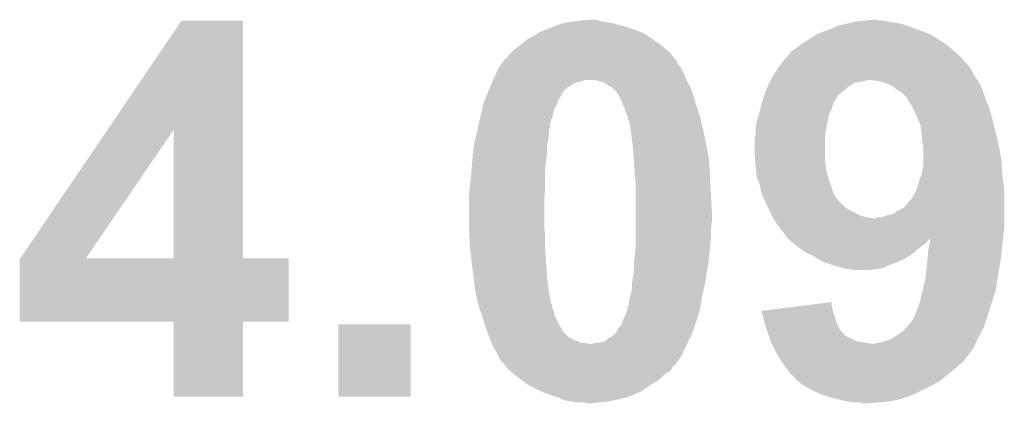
# Model space of a CAD drawing. Extents: x -1.3 to 24.2, y -3.9 to 53.4.
# Tile 20 of 43: x 11.7 to 14.3, y 15.1 to 16.1. Entities that reach past the tile are written whole.
import ezdxf

# ---------------------------------------------------------------- set-up
doc = ezdxf.new("R2010")
doc.units = 0
doc.layers.add('DAC_22_CLICK_V100A_GTO', color=14, linetype='CONTINUOUS')

msp = doc.modelspace()

# ---------------------------------------------------------------- linework, layer by layer
at = {"layer": 'DAC_22_CLICK_V100A_GTO'}
for points in [[(11.938256, 15.826682), (12.131034, 16.111198), (12.291072, 15.826682), (12.29106, 16.111198)], [(12.131034, 16.111198), (12.13105, 16.11122), (12.29106, 16.111198), (12.13105, 16.11122)], [(13.14704, 16.10868), (13.1699, 16.11122), (13.230862, 16.10868), (13.218162, 16.11122)], [(13.1699, 16.11122), (13.195278, 16.113758), (13.218162, 16.11122), (13.210542, 16.113758)], [(13.195278, 16.113758), (13.195298, 16.11376), (13.210542, 16.113758), (13.195298, 16.11376)], [(13.886182, 16.10868), (13.90904, 16.11122), (13.97254, 16.10868), (13.959842, 16.11122)], [(13.90904, 16.11122), (13.934418, 16.113758), (13.949684, 16.11122), (13.942062, 16.113758)], [(13.934418, 16.113758), (13.934438, 16.11376), (13.942062, 16.113758), (13.934438, 16.11376)], [(13.06322, 16.08074), (13.081, 16.08836), (13.329922, 16.08074), (13.3096, 16.08836)], [(13.081, 16.08836), (13.094546, 16.09344), (13.3096, 16.08836), (13.29436, 16.09344)], [(13.094546, 16.09344), (13.121642, 16.1036), (13.29436, 16.09344), (13.258802, 16.1036)], [(13.121642, 16.1036), (13.13434, 16.10614), (13.258802, 16.1036), (13.24356, 16.10614)], [(13.13434, 16.10614), (13.14704, 16.10868), (13.24356, 16.10614), (13.230862, 16.10868)], [(13.8049, 16.08328), (13.82522, 16.0909), (14.061438, 16.08328), (14.04112, 16.0909)], [(13.82522, 16.0909), (13.843002, 16.09852), (14.04112, 16.0909), (14.0208, 16.09852)], [(13.843002, 16.09852), (13.86585, 16.103598), (14.0208, 16.09852), (14.005562, 16.103598)], [(13.86585, 16.103598), (13.86586, 16.1036), (14.005562, 16.103598), (14.00555, 16.1036)], [(13.86586, 16.1036), (13.87602, 16.10614), (14.00555, 16.1036), (13.98778, 16.10614)], [(13.87602, 16.10614), (13.886182, 16.10868), (13.98778, 16.10614), (13.97254, 16.10868)], [(13.010514, 16.04518), (13.032742, 16.062962), (13.38326, 16.04518), (13.358368, 16.062962)], [(13.032742, 16.062962), (13.047978, 16.07058), (13.358368, 16.062962), (13.347702, 16.07058)], [(13.047978, 16.07058), (13.047982, 16.070582), (13.347702, 16.07058), (13.3477, 16.070582)], [(13.047982, 16.070582), (13.06322, 16.08074), (13.3477, 16.070582), (13.329922, 16.08074)], [(13.75918, 16.057878), (13.774418, 16.06804), (14.110214, 16.057878), (14.093952, 16.06804)], [(13.774418, 16.06804), (13.787118, 16.075658), (14.093952, 16.06804), (14.081762, 16.075658)], [(13.787118, 16.075658), (13.787122, 16.07566), (14.081762, 16.075658), (14.081758, 16.07566)], [(13.787122, 16.07566), (13.8049, 16.08328), (14.081758, 16.07566), (14.061438, 16.08328)], [(12.992102, 16.02994), (12.997182, 16.03502), (13.401042, 16.02994), (13.395116, 16.03502)], [(12.997182, 16.03502), (13.00734, 16.04264), (13.395116, 16.03502), (13.386224, 16.04264)], [(13.00734, 16.04264), (13.010514, 16.04518), (13.386224, 16.04264), (13.38326, 16.04518)], [(13.718544, 16.02994), (13.72616, 16.03502), (14.145988, 16.02994), (14.14018, 16.03502)], [(13.72616, 16.03502), (13.746478, 16.05026), (14.14018, 16.03502), (14.122402, 16.05026)], [(13.746478, 16.05026), (13.746482, 16.050262), (14.122402, 16.05026), (14.1224, 16.050262)], [(13.746482, 16.050262), (13.75918, 16.057878), (14.1224, 16.050262), (14.110214, 16.057878)], [(12.965432, 15.99946), (12.972542, 16.009616), (13.423902, 15.99946), (13.418822, 16.009616)], [(12.972542, 16.009616), (12.974324, 16.01216), (13.418822, 16.009616), (13.416278, 16.01216)], [(12.974324, 16.01216), (12.974326, 16.012162), (13.416278, 16.01216), (13.416278, 16.012162)], [(12.974326, 16.012162), (12.979402, 16.014706), (13.416278, 16.012162), (13.414098, 16.014706)], [(12.979402, 16.014706), (12.981942, 16.01978), (13.414098, 16.014706), (13.40975, 16.01978)], [(12.981942, 16.01978), (12.992102, 16.02994), (13.40975, 16.01978), (13.401042, 16.02994)], [(13.69568, 16.002), (13.70874, 16.01724), (14.173834, 16.002), (14.160502, 16.01724)], [(13.70874, 16.01724), (13.710918, 16.01978), (14.160502, 16.01724), (14.1576, 16.01978)], [(13.710918, 16.01978), (13.716002, 16.024864), (14.1576, 16.01978), (14.151788, 16.024864)], [(13.716002, 16.024864), (13.718544, 16.02994), (14.151788, 16.024864), (14.145988, 16.02994)], [(12.950766, 15.97406), (12.956542, 15.986762), (13.43914, 15.97406), (13.43279, 15.986762)], [(12.956542, 15.986762), (12.958316, 15.989298), (13.43279, 15.986762), (13.43152, 15.989298)], [(12.958316, 15.989298), (12.965432, 15.99946), (13.43152, 15.989298), (13.423902, 15.99946)], [(13.676632, 15.974062), (13.68298, 15.984218), (14.19352, 15.974062), (14.18844, 15.984218)], [(13.68298, 15.984218), (13.688422, 15.99184), (14.18844, 15.984218), (14.18336, 15.99184)], [(13.688422, 15.99184), (13.69205, 15.99692), (14.18336, 15.99184), (14.178278, 15.99692)], [(13.69205, 15.99692), (13.69568, 16.002), (14.178278, 15.99692), (14.173834, 16.002)], [(12.94278, 15.95628), (12.94384, 15.95882), (13.44676, 15.95628), (13.445672, 15.95882)], [(12.94384, 15.95882), (12.950766, 15.97406), (13.445672, 15.95882), (13.43914, 15.97406)], [(13.66647, 15.95628), (13.66901, 15.96136), (14.204526, 15.95628), (14.201138, 15.96136)], [(13.66901, 15.96136), (13.67028, 15.963898), (14.201138, 15.96136), (14.199616, 15.963898)], [(13.67028, 15.963898), (13.676632, 15.974062), (14.199616, 15.963898), (14.19352, 15.974062)], [(12.932198, 15.930882), (12.933262, 15.933434), (13.129266, 15.930882), (13.13434, 15.933434)], [(12.933262, 15.933434), (12.934316, 15.935966), (13.13434, 15.933434), (13.134354, 15.935966)], [(12.934316, 15.935966), (12.936432, 15.941042), (13.134354, 15.935966), (13.1445, 15.941042)], [(12.936432, 15.941042), (12.939606, 15.948662), (13.1445, 15.941042), (13.154662, 15.948662)], [(12.939606, 15.948662), (12.941722, 15.95374), (13.154662, 15.948662), (13.174978, 15.95374)], [(12.941722, 15.95374), (12.94278, 15.95628), (13.174978, 15.95374), (13.182604, 15.95628)], [(13.20801, 15.956278), (13.208002, 15.95628), (13.44676, 15.956278), (13.44676, 15.95628)], [(13.228322, 15.9512), (13.20801, 15.956278), (13.449662, 15.9512), (13.44676, 15.956278)], [(13.23848, 15.946118), (13.228322, 15.9512), (13.452566, 15.946118), (13.449662, 15.9512)], [(13.243564, 15.94104), (13.23848, 15.946118), (13.455468, 15.94104), (13.452566, 15.946118)], [(13.251178, 15.938498), (13.243564, 15.94104), (13.45692, 15.938498), (13.455468, 15.94104)], [(13.251182, 15.938496), (13.251178, 15.938498), (13.456922, 15.938496), (13.45692, 15.938498)], [(13.263882, 15.925798), (13.251182, 15.938496), (13.461154, 15.925798), (13.456922, 15.938496)], [(13.653588, 15.92834), (13.657942, 15.9385), (13.8557, 15.92834), (13.8684, 15.9385)], [(13.657942, 15.9385), (13.66012, 15.94358), (13.8684, 15.9385), (13.876018, 15.94358)], [(13.66012, 15.94358), (13.66266, 15.948662), (13.876018, 15.94358), (13.883642, 15.948662)], [(13.66266, 15.948662), (13.6652, 15.95374), (13.883642, 15.948662), (13.90904, 15.95374)], [(13.6652, 15.95374), (13.66647, 15.95628), (13.90904, 15.95374), (13.919202, 15.95628)], [(13.947142, 15.95374), (13.926818, 15.95628), (14.20622, 15.95374), (14.204526, 15.95628)], [(13.964922, 15.94866), (13.947142, 15.95374), (14.209608, 15.94866), (14.20622, 15.95374)], [(13.970848, 15.94612), (13.964922, 15.94866), (14.2113, 15.94612), (14.209608, 15.94866)], [(13.9827, 15.941038), (13.970848, 15.94612), (14.213478, 15.941038), (14.2113, 15.94612)], [(13.995402, 15.930878), (13.9827, 15.941038), (14.217834, 15.930878), (14.213478, 15.941038)], [(12.918442, 15.897862), (12.921616, 15.905482), (13.110972, 15.897862), (13.11402, 15.905482)], [(12.921616, 15.905482), (12.926906, 15.91818), (13.11402, 15.905482), (13.121638, 15.91818)], [(12.926906, 15.91818), (12.930082, 15.925802), (13.121638, 15.91818), (13.12672, 15.925802)], [(12.930082, 15.925802), (12.932198, 15.930882), (13.12672, 15.925802), (13.129266, 15.930882)], [(13.269978, 15.91564), (13.263882, 15.925798), (13.46454, 15.91564), (13.461154, 15.925798)], [(13.2715, 15.9131), (13.269978, 15.91564), (13.465302, 15.9131), (13.46454, 15.91564)], [(13.27912, 15.89786), (13.2715, 15.9131), (13.469874, 15.89786), (13.465302, 15.9131)], [(13.64488, 15.90294), (13.648268, 15.913104), (13.833684, 15.90294), (13.84046, 15.913104)], [(13.648268, 15.913104), (13.649114, 15.915646), (13.84046, 15.913104), (13.840468, 15.915646)], [(13.649114, 15.915646), (13.6525, 15.925798), (13.840468, 15.915646), (13.852648, 15.925798)], [(13.6525, 15.925798), (13.653588, 15.92834), (13.852648, 15.925798), (13.8557, 15.92834)], [(13.999632, 15.92834), (13.995402, 15.930878), (14.21892, 15.92834), (14.217834, 15.930878)], [(14.008102, 15.923258), (13.999632, 15.92834), (14.220614, 15.923258), (14.21892, 15.92834)], [(14.020802, 15.910556), (14.008102, 15.923258), (14.224848, 15.910556), (14.220614, 15.923258)], [(14.02334, 15.905482), (14.020802, 15.910556), (14.22654, 15.905482), (14.224848, 15.910556)], [(14.023342, 15.90548), (14.02334, 15.905482), (14.22654, 15.90548), (14.22654, 15.905482)], [(14.03604, 15.885158), (14.023342, 15.90548), (14.234672, 15.885158), (14.22654, 15.90548)], [(12.913752, 15.877542), (12.917268, 15.89278), (13.10132, 15.877542), (13.10894, 15.89278)], [(12.917268, 15.89278), (12.918442, 15.897862), (13.10894, 15.89278), (13.110972, 15.897862)], [(13.28217, 15.89024), (13.27912, 15.89786), (13.47216, 15.89024), (13.469874, 15.89786)], [(13.2842, 15.885162), (13.28217, 15.89024), (13.473854, 15.885162), (13.47216, 15.89024)], [(13.28928, 15.86992), (13.2842, 15.885162), (13.478932, 15.86992), (13.473854, 15.885162)], [(13.634718, 15.864842), (13.63946, 15.88262), (13.817602, 15.864842), (13.82522, 15.88262)], [(13.63946, 15.88262), (13.643526, 15.897864), (13.82522, 15.88262), (13.830302, 15.897864)], [(13.643526, 15.897864), (13.64488, 15.90294), (13.830302, 15.897864), (13.833684, 15.90294)], [(14.038298, 15.88008), (14.03604, 15.885158), (14.236702, 15.88008), (14.234672, 15.885158)], [(14.050716, 15.85214), (14.038298, 15.88008), (14.24432, 15.85214), (14.236702, 15.88008)], [(12.907304, 15.849604), (12.908476, 15.85468), (13.0937, 15.849604), (13.093722, 15.85468)], [(12.908476, 15.85468), (12.90848, 15.854702), (13.093722, 15.85468), (13.09624, 15.854702)], [(12.90848, 15.854702), (12.909062, 15.857222), (13.09624, 15.854702), (13.09624, 15.857222)], [(12.909062, 15.857222), (12.913752, 15.877542), (13.09624, 15.857222), (13.10132, 15.877542)], [(13.29436, 15.85976), (13.28928, 15.86992), (13.482318, 15.85976), (13.478932, 15.86992)], [(13.29436, 15.859756), (13.29436, 15.85976), (13.48232, 15.859756), (13.482318, 15.85976)], [(13.294366, 15.852134), (13.29436, 15.859756), (13.48408, 15.852134), (13.48232, 15.859756)], [(13.629642, 15.849602), (13.634718, 15.86484), (13.814552, 15.849602), (13.8176, 15.86484)], [(13.634718, 15.86484), (13.634718, 15.864842), (13.8176, 15.86484), (13.817602, 15.864842)], [(12.901442, 15.824202), (12.903786, 15.834362), (13.08862, 15.824202), (13.09116, 15.834362)], [(12.903786, 15.834362), (12.905544, 15.841982), (13.09116, 15.834362), (13.091162, 15.841982)], [(12.905544, 15.841982), (12.907304, 15.849604), (13.091162, 15.841982), (13.0937, 15.849604)], [(13.296902, 15.849596), (13.294366, 15.852134), (13.484666, 15.849596), (13.48408, 15.852134)], [(13.29944, 15.8369), (13.296902, 15.849596), (13.487596, 15.8369), (13.484666, 15.849596)], [(13.301134, 15.82674), (13.29944, 15.8369), (13.48994, 15.82674), (13.487596, 15.8369)], [(13.6271, 15.83182), (13.628188, 15.83944), (13.811134, 15.83182), (13.81252, 15.83944)], [(13.6271, 15.816582), (13.6271, 15.83182), (13.808362, 15.816582), (13.811134, 15.83182)], [(13.628188, 15.83944), (13.629642, 15.849602), (13.81252, 15.83944), (13.814552, 15.849602)], [(14.05636, 15.839436), (14.050716, 15.85214), (14.247496, 15.839436), (14.24432, 15.85214)], [(14.058336, 15.82166), (14.05636, 15.839436), (14.25194, 15.82166), (14.247496, 15.839436)], [(11.711144, 15.491496), (11.938256, 15.826682), (11.882144, 15.491496), (12.110684, 15.826682)], [(12.110698, 15.49146), (12.110684, 15.826682), (12.291082, 15.49146), (12.291072, 15.826682)], [(12.89558, 15.7988), (12.899096, 15.814042), (13.086078, 15.7988), (13.08862, 15.814042)], [(12.899096, 15.814042), (12.901442, 15.824202), (13.08862, 15.814042), (13.08862, 15.824202)], [(13.30198, 15.82166), (13.301134, 15.82674), (13.49103, 15.82166), (13.48994, 15.82674)], [(13.30452, 15.80134), (13.30198, 15.82166), (13.495384, 15.80134), (13.49103, 15.82166)], [(13.62456, 15.806422), (13.62583, 15.811502), (13.80744, 15.806422), (13.80744, 15.811502)], [(13.62456, 15.755618), (13.62456, 15.806422), (13.80744, 15.755618), (13.80744, 15.806422)], [(13.62583, 15.811502), (13.6271, 15.816582), (13.80744, 15.811502), (13.808362, 15.816582)], [(14.0589, 15.81658), (14.058336, 15.82166), (14.253114, 15.81658), (14.25194, 15.82166)], [(14.06144, 15.79626), (14.0589, 15.81658), (14.257802, 15.79626), (14.253114, 15.81658)], [(12.8905, 15.76832), (12.89304, 15.783562), (13.08354, 15.76832), (13.08354, 15.783562)], [(12.89304, 15.783562), (12.89558, 15.7988), (13.08354, 15.783562), (13.086078, 15.7988)], [(13.305972, 15.79118), (13.30452, 15.80134), (13.49756, 15.79118), (13.495384, 15.80134)], [(13.30706, 15.78356), (13.305972, 15.79118), (13.49899, 15.78356), (13.49756, 15.79118)], [(13.309262, 15.75054), (13.30706, 15.78356), (13.50518, 15.75054), (13.49899, 15.78356)], [(14.06271, 15.78864), (14.06144, 15.79626), (14.25956, 15.78864), (14.257802, 15.79626)], [(14.06398, 15.781018), (14.06271, 15.78864), (14.261086, 15.781018), (14.25956, 15.78864)], [(14.06398, 15.75054), (14.06398, 15.781018), (14.26718, 15.75054), (14.261086, 15.781018)], [(12.88874, 15.74546), (12.890304, 15.765782), (13.081, 15.74546), (13.08354, 15.765782)], [(12.890304, 15.765782), (12.8905, 15.76832), (13.08354, 15.765782), (13.08354, 15.76832)], [(13.625322, 15.748002), (13.62456, 15.755618), (13.80744, 15.748002), (13.80744, 15.755618)], [(12.886804, 15.7226), (12.88796, 15.7353), (13.07846, 15.7226), (13.07987, 15.7353)], [(12.88796, 15.7353), (12.88874, 15.74546), (13.07987, 15.7353), (13.081, 15.74546)], [(13.311972, 15.7099), (13.309262, 15.75054), (13.50772, 15.7099), (13.50518, 15.75054)], [(13.627356, 15.72768), (13.625322, 15.748002), (13.80998, 15.72768), (13.80744, 15.748002)], [(13.62964, 15.704822), (13.627356, 15.72768), (13.81506, 15.704822), (13.80998, 15.72768)], [(14.058898, 15.7099), (14.06398, 15.735298), (14.26972, 15.7099), (14.268134, 15.735298)], [(14.06398, 15.735298), (14.06398, 15.75054), (14.268134, 15.735298), (14.26718, 15.75054)], [(12.88288, 15.68196), (12.88542, 15.70736), (13.07846, 15.68196), (13.07846, 15.70736)], [(12.88542, 15.70736), (12.886804, 15.7226), (13.07846, 15.70736), (13.07846, 15.7226)], [(13.31214, 15.70736), (13.311972, 15.7099), (13.507854, 15.70736), (13.50772, 15.7099)], [(13.31468, 15.687038), (13.31214, 15.70736), (13.508924, 15.687038), (13.507854, 15.70736)], [(13.637258, 15.684502), (13.62964, 15.704822), (13.821834, 15.684502), (13.81506, 15.704822)], [(14.05128, 15.68704), (14.058898, 15.7099), (14.27241, 15.68704), (14.26972, 15.7099)], [(12.88175, 15.671798), (12.88288, 15.68196), (13.07846, 15.671798), (13.07846, 15.68196)], [(13.31468, 15.66164), (13.31468, 15.687038), (13.51026, 15.66164), (13.508924, 15.687038)], [(13.64234, 15.661642), (13.637258, 15.684502), (13.829454, 15.661642), (13.821834, 15.684502)], [(14.0462, 15.669258), (14.05128, 15.68704), (14.274502, 15.669258), (14.27241, 15.68704)], [(12.88034, 15.6591), (12.88175, 15.671798), (13.077304, 15.6591), (13.07846, 15.671798)], [(12.88034, 15.64386), (12.88034, 15.6591), (13.07592, 15.64386), (13.077304, 15.6591)], [(13.31468, 15.61084), (13.31468, 15.66164), (13.5128, 15.61084), (13.51026, 15.66164)], [(13.64343, 15.659102), (13.64234, 15.661642), (13.8303, 15.659102), (13.829454, 15.661642)], [(13.65105, 15.64132), (13.64343, 15.659102), (13.843, 15.64132), (13.8303, 15.659102)], [(14.033498, 15.6464), (14.03858, 15.65656), (14.2748, 15.6464), (14.2748, 15.65656)], [(14.03858, 15.65656), (14.044674, 15.666718), (14.2748, 15.65656), (14.2748, 15.666718)], [(14.044674, 15.666718), (14.0462, 15.669258), (14.2748, 15.666718), (14.274502, 15.669258)], [(12.88034, 15.570202), (12.88034, 15.64386), (13.07592, 15.570202), (13.07592, 15.64386)], [(13.65758, 15.626082), (13.65105, 15.64132), (13.85824, 15.626082), (13.843, 15.64132)], [(13.65758, 15.62608), (13.65758, 15.626082), (13.858244, 15.62608), (13.85824, 15.626082)], [(13.66139, 15.618462), (13.65758, 15.62608), (13.8684, 15.618462), (13.858244, 15.62608)], [(13.997938, 15.615918), (14.013176, 15.623538), (14.2748, 15.615918), (14.2748, 15.623538)], [(14.013176, 15.623538), (14.02588, 15.63878), (14.2748, 15.623538), (14.2748, 15.63878)], [(14.02588, 15.63878), (14.033498, 15.6464), (14.2748, 15.63878), (14.2748, 15.6464)], [(13.31468, 15.58544), (13.31468, 15.61084), (13.5128, 15.58544), (13.5128, 15.61084)], [(13.66901, 15.60322), (13.66139, 15.618462), (13.89888, 15.60322), (13.8684, 15.618462)], [(13.67155, 15.59814), (13.66901, 15.60322), (13.916658, 15.59814), (13.89888, 15.60322)], [(13.67282, 15.5956), (13.67155, 15.59814), (13.93698, 15.5956), (13.916658, 15.59814)], [(13.939516, 15.5956), (13.944596, 15.598138), (14.2748, 15.5956), (14.2748, 15.598138)], [(13.944596, 15.598138), (13.954756, 15.59814), (14.2748, 15.598138), (14.2748, 15.59814)], [(13.954756, 15.59814), (13.967458, 15.603218), (14.2748, 15.59814), (14.2748, 15.603218)], [(13.967458, 15.603218), (13.982698, 15.60576), (14.2748, 15.603218), (14.2748, 15.60576)], [(13.982698, 15.60576), (13.997938, 15.615918), (14.2748, 15.60576), (14.2748, 15.615918)], [(13.31468, 15.567658), (13.31468, 15.58544), (13.51026, 15.567658), (13.5128, 15.58544)], [(13.680438, 15.582902), (13.67282, 15.5956), (14.2748, 15.582902), (14.2748, 15.5956)], [(13.68806, 15.57274), (13.680438, 15.582902), (14.2748, 15.57274), (14.2748, 15.582902)], [(13.69314, 15.56512), (13.68806, 15.57274), (14.273846, 15.56512), (14.2748, 15.57274)], [(12.88034, 15.562578), (12.88034, 15.570202), (13.077192, 15.562578), (13.07592, 15.570202)], [(12.880764, 15.554962), (12.88034, 15.562578), (13.07846, 15.554962), (13.077192, 15.562578)], [(12.88288, 15.51686), (12.880764, 15.554962), (13.07846, 15.51686), (13.07846, 15.554962)], [(13.31468, 15.5448), (13.31468, 15.567658), (13.51026, 15.5448), (13.51026, 15.567658)], [(13.700758, 15.5575), (13.69314, 15.56512), (14.272894, 15.5575), (14.273846, 15.56512)], [(13.703298, 15.552424), (13.700758, 15.5575), (14.27226, 15.552424), (14.272894, 15.5575)], [(13.703302, 15.55242), (13.703298, 15.552424), (14.27226, 15.55242), (14.27226, 15.552424)], [(13.705834, 15.549886), (13.703302, 15.55242), (14.272006, 15.549886), (14.27226, 15.55242)], [(13.70584, 15.547348), (13.705834, 15.549886), (14.271752, 15.547348), (14.272006, 15.549886)], [(13.71183, 15.542212), (13.70584, 15.547348), (14.271238, 15.542212), (14.271752, 15.547348)], [(13.310728, 15.48892), (13.31468, 15.52448), (13.50518, 15.48892), (13.508412, 15.52448)], [(13.31468, 15.52448), (13.31468, 15.5448), (13.508412, 15.52448), (13.51026, 15.5448)], [(13.714736, 15.53972), (13.71183, 15.542212), (14.079214, 15.53972), (14.081712, 15.542212)], [(13.714752, 15.539706), (13.714736, 15.53972), (14.076674, 15.539706), (14.079214, 15.53972)], [(13.72066, 15.53464), (13.714752, 15.539706), (14.074138, 15.53464), (14.076674, 15.539706)], [(13.72362, 15.5321), (13.72066, 15.53464), (14.071598, 15.5321), (14.074138, 15.53464)], [(13.726668, 15.52956), (13.72362, 15.5321), (14.06906, 15.52956), (14.071598, 15.5321)], [(13.732764, 15.52448), (13.726668, 15.52956), (14.06144, 15.52448), (14.06906, 15.52956)], [(13.73886, 15.5194), (13.732764, 15.52448), (14.054666, 15.5194), (14.06144, 15.52448)], [(14.07668, 15.51178), (14.079198, 15.52702), (14.268334, 15.51178), (14.26972, 15.52702)], [(14.079198, 15.52702), (14.081712, 15.542212), (14.26972, 15.52702), (14.271238, 15.542212)], [(12.882882, 15.516858), (12.88288, 15.51686), (13.07846, 15.516858), (13.07846, 15.51686)], [(12.887364, 15.47876), (12.882882, 15.516858), (13.081, 15.47876), (13.07846, 15.516858)], [(13.742418, 15.51686), (13.73886, 15.5194), (14.05128, 15.51686), (14.054666, 15.5194)], [(13.756638, 15.506702), (13.742418, 15.51686), (14.039428, 15.506702), (14.05128, 15.51686)], [(13.7685, 15.501618), (13.756638, 15.506702), (14.033498, 15.501618), (14.039428, 15.506702)], [(13.77442, 15.49908), (13.7685, 15.501618), (14.029268, 15.49908), (14.033498, 15.501618)], [(13.789658, 15.488922), (13.77442, 15.49908), (14.012338, 15.488922), (14.029268, 15.49908)], [(14.07414, 15.48384), (14.075524, 15.49908), (14.26464, 15.48384), (14.26718, 15.49908)], [(14.075524, 15.49908), (14.07668, 15.51178), (14.26718, 15.49908), (14.268334, 15.51178)], [(11.7094, 15.326382), (11.709404, 15.488926), (12.410418, 15.326382), (12.410438, 15.488926)], [(11.709404, 15.488926), (11.711106, 15.491438), (12.410438, 15.488926), (12.41044, 15.491438)], [(11.711106, 15.491438), (11.71112, 15.49146), (12.41044, 15.491438), (12.291082, 15.49146)], [(11.71112, 15.49146), (11.711144, 15.491496), (12.110698, 15.49146), (11.882144, 15.491496)], [(12.88796, 15.47368), (12.887364, 15.47876), (13.081318, 15.47368), (13.081, 15.47876)], [(12.892406, 15.43812), (12.88796, 15.47368), (13.08354, 15.43812), (13.081318, 15.47368)], [(13.3096, 15.478758), (13.310728, 15.48892), (13.503486, 15.478758), (13.50518, 15.48892)], [(13.3096, 15.45844), (13.3096, 15.478758), (13.5001, 15.45844), (13.503486, 15.478758)], [(13.794742, 15.48638), (13.789658, 15.488922), (14.008102, 15.48638), (14.012338, 15.488922)], [(13.8049, 15.4813), (13.794742, 15.48638), (13.994892, 15.4813), (14.008102, 15.48638)], [(13.82776, 15.47368), (13.8049, 15.4813), (13.97508, 15.47368), (13.994892, 15.4813)], [(13.83538, 15.47114), (13.82776, 15.47368), (13.969998, 15.47114), (13.97508, 15.47368)], [(13.854004, 15.46606), (13.83538, 15.47114), (13.959836, 15.46606), (13.969998, 15.47114)], [(14.0716, 15.45844), (14.07414, 15.48384), (14.260406, 15.45844), (14.26464, 15.48384)], [(13.30706, 15.44066), (13.3096, 15.45844), (13.497364, 15.44066), (13.5001, 15.45844)], [(13.863316, 15.46352), (13.854004, 15.46606), (13.942056, 15.46352), (13.959836, 15.46606)], [(13.883638, 15.46098), (13.873478, 15.46352), (13.924278, 15.46098), (13.942056, 15.46352)], [(14.069342, 15.43812), (14.0716, 15.45844), (14.25702, 15.43812), (14.260406, 15.45844)], [(12.89304, 15.43304), (12.892406, 15.43812), (13.084266, 15.43304), (13.08354, 15.43812)], [(12.897396, 15.40256), (12.89304, 15.43304), (13.08862, 15.40256), (13.084266, 15.43304)], [(13.30452, 15.42542), (13.30706, 15.44066), (13.49502, 15.42542), (13.497364, 15.44066)], [(13.30452, 15.425418), (13.30452, 15.42542), (13.495018, 15.425418), (13.49502, 15.42542)], [(13.30452, 15.410178), (13.30452, 15.425418), (13.491502, 15.410178), (13.495018, 15.425418)], [(14.06398, 15.41526), (14.06906, 15.435582), (14.2535, 15.41526), (14.256628, 15.435582)], [(14.06906, 15.435582), (14.069342, 15.43812), (14.256628, 15.435582), (14.25702, 15.43812)], [(12.89812, 15.39748), (12.897396, 15.40256), (13.089468, 15.39748), (13.08862, 15.40256)], [(12.900466, 15.38732), (12.89812, 15.39748), (13.09116, 15.38732), (13.089468, 15.39748)], [(13.300074, 15.3924), (13.30452, 15.410178), (13.4874, 15.3924), (13.491502, 15.410178)], [(14.05636, 15.38224), (14.0589, 15.397482), (14.244318, 15.38224), (14.249398, 15.397482)], [(14.0589, 15.397482), (14.061076, 15.405098), (14.249398, 15.397482), (14.251938, 15.405098)], [(14.061076, 15.405098), (14.06398, 15.41526), (14.251938, 15.405098), (14.2535, 15.41526)], [(12.903396, 15.374624), (12.900466, 15.38732), (13.093698, 15.374624), (13.09116, 15.38732)], [(12.903982, 15.372086), (12.903396, 15.374624), (13.096234, 15.372086), (13.093698, 15.374624)], [(12.90574, 15.364464), (12.903982, 15.372086), (13.09624, 15.364464), (13.096234, 15.372086)], [(13.292454, 15.359378), (13.294358, 15.366994), (13.48232, 15.359378), (13.48349, 15.366994)], [(13.294358, 15.366994), (13.296894, 15.369534), (13.48349, 15.366994), (13.483882, 15.369534)], [(13.296894, 15.369534), (13.2969, 15.379698), (13.483882, 15.369534), (13.485444, 15.379698)], [(13.2969, 15.379698), (13.300074, 15.3924), (13.485444, 15.379698), (13.4874, 15.3924)], [(13.642364, 15.354302), (13.744034, 15.366998), (13.828396, 15.354302), (13.82522, 15.366998)], [(13.744034, 15.366998), (13.82522, 15.377136), (13.82522, 15.366998), (13.82522, 15.377136)], [(14.0462, 15.3543), (14.05128, 15.366998), (14.235526, 15.3543), (14.239434, 15.366998)], [(14.05128, 15.366998), (14.05382, 15.37462), (14.239434, 15.366998), (14.24178, 15.37462)], [(14.05382, 15.37462), (14.05636, 15.38224), (14.24178, 15.37462), (14.244318, 15.38224)], [(12.90574, 15.364462), (12.90574, 15.364464), (13.096242, 15.364462), (13.09624, 15.364464)], [(12.91036, 15.351762), (12.90574, 15.364462), (13.101318, 15.351762), (13.096242, 15.364462)], [(12.914978, 15.339062), (12.91036, 15.351762), (13.103858, 15.339062), (13.101318, 15.351762)], [(13.28166, 15.331438), (13.28928, 15.346678), (13.473722, 15.331438), (13.478412, 15.346678)], [(13.28928, 15.346678), (13.292454, 15.359378), (13.478412, 15.346678), (13.48232, 15.359378)], [(13.644266, 15.346682), (13.642364, 15.354302), (13.8303, 15.346682), (13.828396, 15.354302)], [(13.651868, 15.316198), (13.644266, 15.346682), (13.84046, 15.316198), (13.8303, 15.346682)], [(14.033502, 15.326364), (14.041118, 15.3416), (14.22654, 15.326364), (14.23162, 15.3416)], [(14.041118, 15.3416), (14.04366, 15.346682), (14.23162, 15.3416), (14.233182, 15.346682)], [(14.04366, 15.346682), (14.0462, 15.3543), (14.233182, 15.346682), (14.235526, 15.3543)], [(12.110698, 15.32636), (11.7094, 15.326382), (12.410418, 15.32636), (12.410418, 15.326382)], [(12.1107, 15.326338), (12.110698, 15.32636), (12.29106, 15.326338), (12.410418, 15.32636)], [(12.11072, 15.130802), (12.1107, 15.326338), (12.291038, 15.130802), (12.29106, 15.326338)], [(12.53998, 15.130802), (12.54, 15.318718), (12.727918, 15.130802), (12.72794, 15.318718)], [(12.54, 15.318718), (12.540002, 15.31874), (12.72794, 15.318718), (12.540002, 15.31874)], [(12.915902, 15.33652), (12.914978, 15.339062), (13.105384, 15.33652), (13.103858, 15.339062)], [(12.91895, 15.326358), (12.915902, 15.33652), (13.11148, 15.326358), (13.105384, 15.33652)], [(12.92352, 15.31112), (12.91895, 15.326358), (13.1191, 15.31112), (13.11148, 15.326358)], [(13.268958, 15.308576), (13.276576, 15.316198), (13.466232, 15.308576), (13.468772, 15.316198)], [(13.276576, 15.316198), (13.279966, 15.32636), (13.468772, 15.316198), (13.47216, 15.32636)], [(13.279966, 15.32636), (13.28166, 15.331438), (13.47216, 15.32636), (13.473722, 15.331438)], [(13.6525, 15.313662), (13.651868, 15.316198), (13.841982, 15.313662), (13.84046, 15.316198)], [(14.01971, 15.311118), (14.028418, 15.32128), (14.22146, 15.311118), (14.224846, 15.32128)], [(14.028418, 15.32128), (14.033502, 15.326364), (14.224846, 15.32128), (14.22654, 15.326364)], [(12.92352, 15.311118), (12.92352, 15.31112), (13.119102, 15.311118), (13.1191, 15.31112)], [(12.928282, 15.298422), (12.92352, 15.311118), (13.126718, 15.298422), (13.119102, 15.311118)], [(12.933044, 15.285724), (12.928282, 15.298422), (13.139418, 15.285724), (13.126718, 15.298422)], [(13.253716, 15.288258), (13.261338, 15.29588), (13.458188, 15.288258), (13.462, 15.29588)], [(13.261338, 15.29588), (13.263878, 15.29842), (13.462, 15.29588), (13.462846, 15.29842)], [(13.263878, 15.29842), (13.268958, 15.308576), (13.462846, 15.29842), (13.466232, 15.308576)], [(13.656312, 15.303498), (13.6525, 15.313662), (13.848082, 15.303498), (13.841982, 15.313662)], [(13.66012, 15.29334), (13.656312, 15.303498), (13.858236, 15.29334), (13.848082, 15.303498)], [(13.660122, 15.293334), (13.66012, 15.29334), (13.85824, 15.293334), (13.858236, 15.29334)], [(13.660848, 15.290794), (13.660122, 15.293334), (13.858254, 15.290794), (13.85824, 15.293334)], [(13.665198, 15.275562), (13.660848, 15.290794), (13.888716, 15.275562), (13.858254, 15.290794)], [(13.983972, 15.283182), (13.9954, 15.2908), (14.20622, 15.283182), (14.210374, 15.2908)], [(13.9954, 15.2908), (14.013182, 15.3035), (14.210374, 15.2908), (14.217304, 15.3035)], [(14.013182, 15.3035), (14.01971, 15.311118), (14.217304, 15.3035), (14.22146, 15.311118)], [(12.933998, 15.28318), (12.933044, 15.285724), (13.147036, 15.28318), (13.139418, 15.285724)], [(12.935902, 15.278104), (12.933998, 15.28318), (13.152118, 15.278104), (13.147036, 15.28318)], [(12.936856, 15.275562), (12.935902, 15.278104), (13.162278, 15.275562), (13.152118, 15.278104)], [(12.93876, 15.270482), (12.936856, 15.275562), (13.172436, 15.270482), (13.162278, 15.275562)], [(12.93876, 15.27048), (12.93876, 15.270482), (13.182598, 15.27048), (13.172436, 15.270482)], [(12.94003, 15.26794), (12.93876, 15.27048), (13.195298, 15.26794), (13.182598, 15.27048)], [(12.9413, 15.2654), (12.94003, 15.26794), (13.44676, 15.2654), (13.44803, 15.26794)], [(12.94638, 15.25524), (12.9413, 15.2654), (13.44214, 15.25524), (13.44676, 15.2654)], [(13.200376, 15.26794), (13.207998, 15.270478), (13.44803, 15.26794), (13.449298, 15.270478)], [(13.207998, 15.270478), (13.215618, 15.27048), (13.449298, 15.270478), (13.4493, 15.27048)], [(13.215618, 15.27048), (13.235934, 15.275558), (13.4493, 15.27048), (13.451838, 15.275558)], [(13.235934, 15.275558), (13.24356, 15.283178), (13.451838, 15.275558), (13.455648, 15.283178)], [(13.24356, 15.283178), (13.253716, 15.288258), (13.455648, 15.283178), (13.458188, 15.288258)], [(13.665202, 15.275558), (13.665198, 15.275562), (13.888722, 15.275558), (13.888716, 15.275562)], [(13.66647, 15.27302), (13.665202, 15.275558), (13.898882, 15.27302), (13.888722, 15.275558)], [(13.66774, 15.27048), (13.66647, 15.27302), (13.91666, 15.27048), (13.898882, 15.27302)], [(13.66901, 15.26794), (13.66774, 15.27048), (13.931902, 15.26794), (13.91666, 15.27048)], [(13.67536, 15.25524), (13.66901, 15.26794), (14.193518, 15.25524), (14.19929, 15.26794)], [(13.931902, 15.26794), (13.934442, 15.267942), (14.19929, 15.26794), (14.199292, 15.267942)], [(13.934442, 15.267942), (13.942064, 15.27048), (14.199292, 15.267942), (14.200444, 15.27048)], [(13.942064, 15.27048), (13.949682, 15.270482), (14.200444, 15.27048), (14.200446, 15.270482)], [(13.949682, 15.270482), (13.980164, 15.280642), (14.200446, 15.270482), (14.205064, 15.280642)], [(13.980164, 15.280642), (13.983972, 15.283182), (14.205064, 15.280642), (14.20622, 15.283182)], [(12.954, 15.242542), (12.94638, 15.25524), (13.436368, 15.242542), (13.44214, 15.25524)], [(12.955696, 15.237458), (12.954, 15.242542), (13.434058, 15.237458), (13.436368, 15.242542)], [(13.68044, 15.24508), (13.67536, 15.25524), (14.185614, 15.24508), (14.193518, 15.25524)], [(13.68806, 15.23238), (13.68044, 15.24508), (14.175738, 15.23238), (14.185614, 15.24508)], [(12.95654, 15.23492), (12.955696, 15.237458), (13.43228, 15.23492), (13.434058, 15.237458)], [(12.961618, 15.227302), (12.95654, 15.23492), (13.426946, 15.227302), (13.43228, 15.23492)], [(12.964154, 15.222234), (12.961618, 15.227302), (13.423398, 15.222234), (13.426946, 15.227302)], [(12.96669, 15.22222), (12.964154, 15.222234), (13.423388, 15.22222), (13.423398, 15.222234)], [(12.974318, 15.212058), (12.96669, 15.22222), (13.416274, 15.212058), (13.423388, 15.22222)], [(13.689586, 15.229836), (13.68806, 15.23238), (14.173198, 15.229836), (14.175738, 15.23238)], [(13.692632, 15.22476), (13.689586, 15.229836), (14.170658, 15.22476), (14.173198, 15.229836)], [(13.695678, 15.219682), (13.692632, 15.22476), (14.16558, 15.219682), (14.170658, 15.22476)], [(13.69568, 15.21968), (13.695678, 15.219682), (14.165578, 15.21968), (14.16558, 15.219682)], [(13.701398, 15.212058), (13.69568, 15.21968), (14.15542, 15.212058), (14.165578, 15.21968)], [(12.976226, 15.209514), (12.974318, 15.212058), (13.411198, 15.209514), (13.416274, 15.212058)], [(12.980036, 15.204438), (12.976226, 15.209514), (13.408658, 15.204438), (13.411198, 15.209514)], [(12.981938, 15.201902), (12.980036, 15.204438), (13.406966, 15.201902), (13.408658, 15.204438)], [(12.98787, 15.196818), (12.981938, 15.201902), (13.403574, 15.196818), (13.406966, 15.201902)], [(12.993796, 15.191738), (12.98787, 15.196818), (13.39342, 15.191738), (13.403574, 15.196818)], [(12.99972, 15.18666), (12.993796, 15.191738), (13.38834, 15.18666), (13.39342, 15.191738)], [(13.707112, 15.204438), (13.701398, 15.212058), (14.147798, 15.204438), (14.15542, 15.212058)], [(13.71092, 15.19936), (13.707112, 15.204438), (14.14145, 15.19936), (14.147798, 15.204438)], [(13.716, 15.19174), (13.71092, 15.19936), (14.131924, 15.19174), (14.14145, 15.19936)], [(13.72362, 15.18412), (13.716, 15.19174), (14.1224, 15.18412), (14.131924, 15.19174)], [(13.006496, 15.181578), (12.99972, 15.18666), (13.383258, 15.181578), (13.38834, 15.18666)], [(13.02004, 15.17142), (13.006496, 15.181578), (13.37056, 15.17142), (13.383258, 15.181578)], [(13.020044, 15.171418), (13.02004, 15.17142), (13.370558, 15.171418), (13.37056, 15.17142)], [(13.030708, 15.163802), (13.020044, 15.171418), (13.35786, 15.163802), (13.370558, 15.171418)], [(13.03782, 15.158722), (13.030708, 15.163802), (13.35024, 15.158722), (13.35786, 15.163802)], [(13.731234, 15.176506), (13.72362, 15.18412), (14.113262, 15.176506), (14.1224, 15.18412)], [(13.73124, 15.173982), (13.731234, 15.176506), (14.110234, 15.173982), (14.113262, 15.176506)], [(13.733774, 15.17396), (13.73124, 15.173982), (14.110208, 15.17396), (14.110234, 15.173982)], [(13.736826, 15.171418), (13.733774, 15.17396), (14.107158, 15.171418), (14.110208, 15.17396)], [(13.74902, 15.16126), (13.736826, 15.171418), (14.08938, 15.16126), (14.107158, 15.171418)], [(13.05814, 15.14856), (13.03782, 15.158722), (13.334998, 15.14856), (13.35024, 15.158722)], [(13.069994, 15.14348), (13.05814, 15.14856), (13.32738, 15.14348), (13.334998, 15.14856)], [(13.07592, 15.14094), (13.069994, 15.14348), (13.321452, 15.14094), (13.32738, 15.14348)], [(13.089468, 15.13586), (13.07592, 15.14094), (13.3096, 15.13586), (13.321452, 15.14094)], [(13.761722, 15.15364), (13.74902, 15.16126), (14.07414, 15.15364), (14.08938, 15.16126)], [(13.787122, 15.14094), (13.761722, 15.15364), (14.04874, 15.14094), (14.07414, 15.15364)], [(13.7922, 15.1384), (13.787122, 15.14094), (14.043026, 15.1384), (14.04874, 15.14094)], [(13.815068, 15.130778), (13.7922, 15.1384), (14.02588, 15.130778), (14.043026, 15.1384)], [(12.291038, 15.13078), (12.11072, 15.130802), (12.291038, 15.13078), (12.291038, 15.130802)], [(12.727918, 15.13078), (12.53998, 15.130802), (12.727918, 15.13078), (12.727918, 15.130802)], [(13.09624, 15.13332), (13.089468, 15.13586), (13.302826, 15.13332), (13.3096, 15.13586)], [(13.114018, 15.128242), (13.09624, 15.13332), (13.289282, 15.128242), (13.302826, 15.13332)], [(13.114022, 15.12824), (13.114018, 15.128242), (13.289278, 15.12824), (13.289282, 15.128242)], [(13.124182, 15.12316), (13.114022, 15.12824), (13.26896, 15.12316), (13.289278, 15.12824)], [(13.129258, 15.120622), (13.124182, 15.12316), (13.25627, 15.120622), (13.26896, 15.12316)], [(13.14704, 15.11808), (13.129258, 15.120622), (13.24356, 15.11808), (13.25627, 15.120622)], [(13.159738, 15.11554), (13.14704, 15.11808), (13.2207, 15.11554), (13.24356, 15.11808)], [(13.190218, 15.113), (13.180058, 15.11554), (13.195302, 15.113), (13.2207, 15.11554)], [(13.822682, 15.12824), (13.815068, 15.130778), (14.017418, 15.12824), (14.02588, 15.130778)], [(13.843002, 15.12316), (13.822682, 15.12824), (14.000482, 15.12316), (14.017418, 15.12824)], [(13.85316, 15.12062), (13.843002, 15.12316), (13.98778, 15.12062), (14.000482, 15.12316)], [(13.86586, 15.11808), (13.85316, 15.12062), (13.97508, 15.11808), (13.98778, 15.12062)], [(13.878558, 15.11554), (13.86586, 15.11808), (13.94714, 15.11554), (13.97508, 15.11808)], [(13.906498, 15.113002), (13.898876, 15.11554), (13.919222, 15.113002), (13.94714, 15.11554)], [(13.919202, 15.113), (13.906498, 15.113002), (13.919202, 15.113), (13.919222, 15.113002)]]:
    msp.add_solid(points, dxfattribs=at)

doc.saveas('drawing.dxf')
